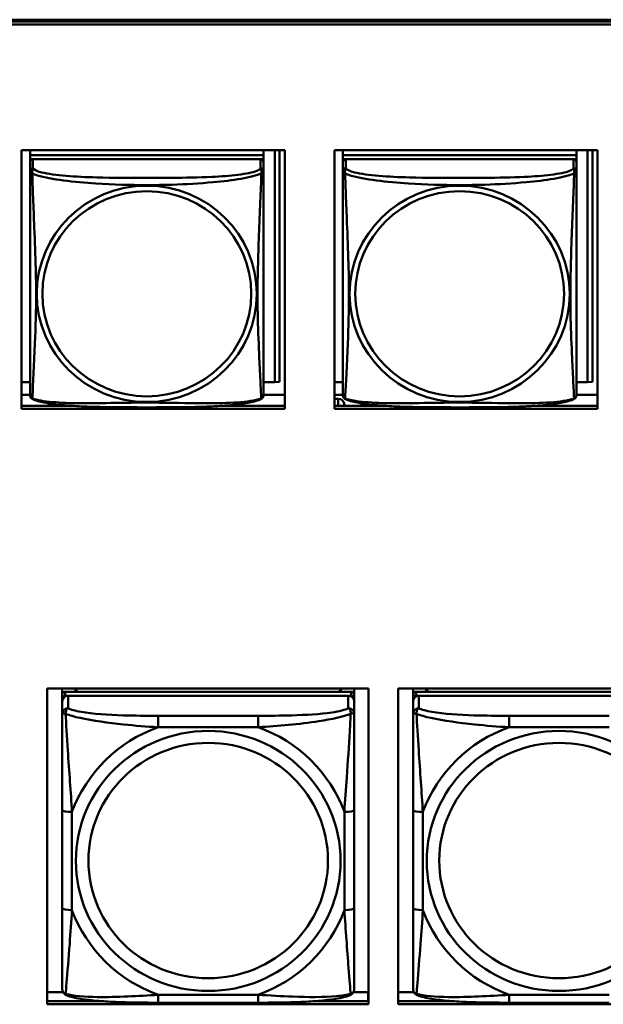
# Model space of a CAD drawing. Header units: inches. Extents: x 0.8 to 72.9, y -5.1 to 48.7.
# Tile 126 of 237: x 48.1 to 49.3, y 16.8 to 18.8. Entities that reach past the tile are written whole.
import ezdxf

# ---------------------------------------------------------------- set-up
doc = ezdxf.new("R2010")
doc.units = ezdxf.units.IN
doc.header["$MEASUREMENT"] = 0
doc.layers.add('Visible Edges(ROSSANSI)', color=7, linetype='Continuous', lineweight=50)
doc.layers.add('Visible Tangent Edges(ROSSANSI)', color=7, linetype='Continuous', lineweight=50)

msp = doc.modelspace()

# ---------------------------------------------------------------- linework, layer by layer
at = {"layer": 'Visible Edges(ROSSANSI)'}
for p, q in [((35.8645, 18.76), (53.2406, 18.7599)), ((35.8645, 18.7563), (53.2396, 18.7563)), ((53.2396, 18.7502), (35.8645, 18.7502)), ((48.0801, 17.973), (48.0801, 18.4958)), ((48.0801, 18.4958), (48.6125, 18.4958)), ((48.0972, 18.4958), (48.0972, 18.4859)), ((48.5696, 18.4859), (48.0972, 18.4859)), ((48.0972, 18.4859), (48.0972, 18.4777)), ((48.0972, 18.4859), (48.0972, 18.4859)), ((48.0972, 18.4859), (48.5696, 18.4859)), ((48.5696, 18.4958), (48.5696, 18.4859)), ((48.5696, 18.4859), (48.5696, 18.4777)), ((48.5696, 18.4859), (48.5696, 18.4859)), ((48.5922, 18.4958), (48.5922, 18.0272)), ((48.6021, 18.4958), (48.6021, 18.0276)), ((48.6125, 18.4958), (48.6125, 17.973)), ((48.7131, 17.973), (48.7131, 18.4958)), ((48.7131, 18.4958), (49.2455, 18.4958)), ((48.7302, 18.4958), (48.7302, 18.4859)), ((49.2026, 18.4859), (48.7302, 18.4859)), ((48.7302, 18.4859), (48.7302, 18.4777)), ((48.7302, 18.4859), (48.7302, 18.4859)), ((48.7302, 18.4859), (49.2026, 18.4859)), ((49.2026, 18.4958), (49.2026, 18.4859)), ((49.2026, 18.4859), (49.2026, 18.4777)), ((49.2026, 18.4859), (49.2026, 18.4859)), ((49.2252, 18.4958), (49.2252, 18.0272)), ((49.2351, 18.4958), (49.2351, 18.0276)), ((49.2455, 18.4958), (49.2455, 17.973)), ((48.0972, 18.472), (48.0972, 18.4777)), ((48.0972, 18.4777), (48.103, 18.4777)), ((48.0972, 18.4719), (48.0972, 18.4542)), ((48.5637, 18.4777), (48.1031, 18.4777)), ((48.5638, 18.4777), (48.5696, 18.4777)), ((48.5696, 18.4777), (48.5696, 18.472)), ((48.5696, 18.4542), (48.5696, 18.4719)), ((48.7302, 18.472), (48.7302, 18.4777)), ((48.7302, 18.4777), (48.736, 18.4777)), ((48.7302, 18.4719), (48.7302, 18.4542)), ((49.1967, 18.4777), (48.7361, 18.4777)), ((49.1968, 18.4777), (49.2026, 18.4777)), ((49.2026, 18.4777), (49.2026, 18.472)), ((49.2026, 18.4542), (49.2026, 18.4719)), ((48.0972, 18.0272), (48.0801, 18.0272)), ((48.5922, 18.0272), (48.5696, 18.0272)), ((48.5922, 18.0272), (48.6021, 18.0276)), ((48.7302, 18.0272), (48.7131, 18.0272)), ((49.2252, 18.0272), (49.2026, 18.0272)), ((49.2252, 18.0272), (49.2351, 18.0276)), ((48.0972, 18.0015), (48.0801, 18.0015)), ((48.6125, 18.0015), (48.5696, 18.0015)), ((48.7302, 18.0015), (48.7131, 18.0015)), ((49.2455, 18.0015), (49.2026, 18.0015)), ((48.7131, 17.9934), (48.7208, 17.9934)), ((48.7333, 17.9791), (48.7333, 17.9811)), ((48.0801, 17.9791), (48.1815, 17.9791)), ((48.6125, 17.973), (48.0801, 17.973)), ((48.4853, 17.9791), (48.6125, 17.9791)), ((48.7131, 17.9791), (48.8145, 17.9791)), ((49.2455, 17.973), (48.7131, 17.973)), ((49.1183, 17.9791), (49.2455, 17.9791)), ((48.1317, 16.7688), (48.1317, 17.4075)), ((48.1317, 17.4075), (48.7823, 17.4075)), ((48.1623, 17.395), (48.1623, 17.4075)), ((48.1889, 17.4008), (48.1889, 17.4075)), ((48.1927, 17.4008), (48.1894, 17.4075)), ((48.7259, 17.4075), (48.7225, 17.4008)), ((48.7263, 17.4075), (48.7263, 17.4008)), ((48.7529, 17.4075), (48.7529, 17.395)), ((48.7823, 17.4075), (48.7823, 16.7688)), ((48.8417, 16.7688), (48.8417, 17.4075)), ((48.8417, 17.4075), (49.4923, 17.4075)), ((48.8723, 17.395), (48.8723, 17.4075)), ((48.8989, 17.4008), (48.8989, 17.4075)), ((48.9027, 17.4008), (48.8994, 17.4075)), ((48.1623, 17.395), (48.1623, 17.3868)), ((48.1623, 17.381), (48.1623, 17.3868)), ((48.747, 17.4008), (48.1682, 17.4008)), ((48.1682, 17.3926), (48.747, 17.3926)), ((48.7411, 17.3926), (48.1741, 17.3926)), ((48.7529, 17.3868), (48.7529, 17.395)), ((48.7529, 17.3868), (48.7529, 17.381)), ((48.8723, 17.395), (48.8723, 17.3868)), ((48.8723, 17.381), (48.8723, 17.3868)), ((49.457, 17.4008), (48.8782, 17.4008)), ((48.8782, 17.3926), (49.457, 17.3926)), ((49.4511, 17.3926), (48.8841, 17.3926)), ((48.1623, 17.381), (48.1623, 17.3561)), ((48.7529, 17.3561), (48.7529, 17.381)), ((48.8723, 17.381), (48.8723, 17.3561)), ((48.1623, 17.1616), (48.1623, 16.963)), ((48.7529, 16.963), (48.7529, 17.1616)), ((48.8723, 17.1616), (48.8723, 16.963)), ((48.1317, 16.7936), (48.1636, 16.7936)), ((48.7516, 16.7936), (48.7814, 16.7936)), ((48.7814, 16.7936), (48.7814, 16.7748)), ((48.8417, 16.7936), (48.8736, 16.7936)), ((48.1317, 16.7748), (48.2463, 16.7748)), ((48.7823, 16.7688), (48.1317, 16.7688)), ((48.5588, 16.772), (48.3565, 16.772)), ((48.669, 16.7748), (48.7823, 16.7748)), ((48.7823, 16.7857), (48.7814, 16.7857)), ((48.8417, 16.7748), (48.9563, 16.7748)), ((49.4923, 16.7688), (48.8417, 16.7688)), ((49.2688, 16.772), (49.0665, 16.772))]:
    msp.add_line(p, q, dxfattribs=at)
for centre, start, end in [((48.1109, 18.0013), 180, 189.1496), ((48.5558, 18.0013), 350.8504, 360), ((48.7439, 18.0013), 180, 189.1496), ((49.1888, 18.0013), 350.8504, 360)]:
    msp.add_arc(centre, 0.0138, start, end, dxfattribs=at)
for centre, major_axis, start_param, end_param in [((48.1031, 18.4719), (-0.00591, 0), 4.712389, 6.283185), ((48.5637, 18.4719), (0.00591, 0), 0, 1.570796), ((48.7361, 18.4719), (-0.00591, 0), 4.712389, 6.283185), ((49.1967, 18.4719), (0.00591, 0), 0, 1.570796), ((48.7208, 17.9811), (0.0125, 0), 0, 1.570796), ((48.1682, 17.395), (-0.00591, 0), 4.712389, 6.283185), ((48.1682, 17.3868), (-0.00591, 0), 4.712389, 6.283185), ((48.1741, 17.381), (-0.0118, 0), 4.712389, 6.283185), ((48.7411, 17.381), (0.0118, 0), 0, 1.570796), ((48.747, 17.395), (0.00591, 0), 0, 1.570796), ((48.747, 17.3868), (0.00591, 0), 0, 1.570796), ((48.8782, 17.395), (-0.00591, 0), 4.712389, 6.283185), ((48.8782, 17.3868), (-0.00591, 0), 4.712389, 6.283185), ((48.8841, 17.381), (-0.0118, 0), 4.712389, 6.283185)]:
    msp.add_ellipse(centre, major_axis=major_axis, ratio=0.981793, start_param=start_param, end_param=end_param, dxfattribs=at)
for points, knots in [([(48.0972, 18.4542), (48.0972, 18.4517), (48.0972, 18.447), (48.0972, 18.4409), (48.0972, 18.4297), (48.0972, 18.4133), (48.0972, 18.3954), (48.0972, 18.3776), (48.0972, 18.3584), (48.0972, 18.3392), (48.0972, 18.3121), (48.0972, 18.2849), (48.0972, 18.2581), (48.0972, 18.2414), (48.0972, 18.2248), (48.0972, 18.2082), (48.0972, 18.1749), (48.0972, 18.1417), (48.0972, 18.1095), (48.0972, 18.0694), (48.0972, 18.0289), (48.0972, 18.0103), (48.0972, 18.0045), (48.0972, 18.0013), (48.0972, 18.0013)], [0.325731, 0.325731, 0.325731, 0.325731, 0.404774, 0.404774, 0.404774, 0.550532, 0.550532, 0.550532, 0.69629, 0.69629, 0.69629, 0.902598, 0.902598, 0.902598, 1.03154, 1.03154, 1.03154, 1.289425, 1.289425, 1.289425, 1.610774, 1.610774, 1.610774, 1.710218, 1.710218, 1.710218, 1.710218]), ([(48.5696, 18.0013), (48.5696, 18.0013), (48.5696, 18.0022), (48.5696, 18.0038), (48.5696, 18.0085), (48.5696, 18.0194), (48.5696, 18.0333), (48.5696, 18.0471), (48.5696, 18.0637), (48.5696, 18.0811), (48.5696, 18.1057), (48.5696, 18.1321), (48.5696, 18.1585), (48.5696, 18.175), (48.5696, 18.1915), (48.5696, 18.2082), (48.5696, 18.2414), (48.5696, 18.2747), (48.5696, 18.3086), (48.5696, 18.351), (48.5696, 18.3968), (48.5696, 18.4283), (48.5696, 18.4408), (48.5696, 18.4501), (48.5696, 18.4542)], [0.352862, 0.352862, 0.352862, 0.352862, 0.404774, 0.404774, 0.404774, 0.550532, 0.550532, 0.550532, 0.69629, 0.69629, 0.69629, 0.902598, 0.902598, 0.902598, 1.03154, 1.03154, 1.03154, 1.289425, 1.289425, 1.289425, 1.610774, 1.610774, 1.610774, 1.73735, 1.73735, 1.73735, 1.73735]), ([(48.7302, 18.4542), (48.7302, 18.4517), (48.7302, 18.447), (48.7302, 18.4409), (48.7302, 18.4297), (48.7302, 18.4133), (48.7302, 18.3954), (48.7302, 18.3776), (48.7302, 18.3584), (48.7302, 18.3392), (48.7302, 18.3121), (48.7302, 18.2849), (48.7302, 18.2581), (48.7302, 18.2414), (48.7302, 18.2248), (48.7302, 18.2082), (48.7302, 18.1749), (48.7302, 18.1417), (48.7302, 18.1095), (48.7302, 18.0694), (48.7302, 18.0289), (48.7302, 18.0103), (48.7302, 18.0045), (48.7302, 18.0013), (48.7302, 18.0013)], [0.325731, 0.325731, 0.325731, 0.325731, 0.404774, 0.404774, 0.404774, 0.550532, 0.550532, 0.550532, 0.69629, 0.69629, 0.69629, 0.902598, 0.902598, 0.902598, 1.03154, 1.03154, 1.03154, 1.289425, 1.289425, 1.289425, 1.610774, 1.610774, 1.610774, 1.710218, 1.710218, 1.710218, 1.710218]), ([(49.2026, 18.0013), (49.2026, 18.0013), (49.2026, 18.0022), (49.2026, 18.0038), (49.2026, 18.0085), (49.2026, 18.0194), (49.2026, 18.0333), (49.2026, 18.0471), (49.2026, 18.0637), (49.2026, 18.0811), (49.2026, 18.1057), (49.2026, 18.1321), (49.2026, 18.1585), (49.2026, 18.175), (49.2026, 18.1915), (49.2026, 18.2082), (49.2026, 18.2414), (49.2026, 18.2747), (49.2026, 18.3086), (49.2026, 18.351), (49.2026, 18.3968), (49.2026, 18.4283), (49.2026, 18.4408), (49.2026, 18.4501), (49.2026, 18.4542)], [0.352862, 0.352862, 0.352862, 0.352862, 0.404774, 0.404774, 0.404774, 0.550532, 0.550532, 0.550532, 0.69629, 0.69629, 0.69629, 0.902598, 0.902598, 0.902598, 1.03154, 1.03154, 1.03154, 1.289425, 1.289425, 1.289425, 1.610774, 1.610774, 1.610774, 1.73735, 1.73735, 1.73735, 1.73735]), ([(48.1013, 17.9932), (48.1008, 17.9935), (48.1003, 17.9938), (48.0994, 17.9947), (48.099, 17.9951), (48.0984, 17.996), (48.0981, 17.9964), (48.0978, 17.9973), (48.0977, 17.9977), (48.0975, 17.9984), (48.0974, 17.9988), (48.0973, 17.9991)], [0.02273771, 0.02273771, 0.02273771, 0.02273771, 0.02954865, 0.02954865, 0.03635958, 0.03635958, 0.04317052, 0.04317052, 0.04998146, 0.04998146, 0.0567924, 0.0567924, 0.0567924, 0.0567924]), ([(48.5654, 17.9932), (48.562, 17.9914), (48.5585, 17.9901), (48.5505, 17.9877), (48.5461, 17.9866), (48.5366, 17.9848), (48.5316, 17.9839), (48.5204, 17.9823), (48.5142, 17.9816), (48.5003, 17.9802), (48.4926, 17.9796), (48.4748, 17.9784), (48.4645, 17.9779), (48.4396, 17.9769), (48.4249, 17.9766), (48.3932, 17.9762), (48.3762, 17.9761), (48.3422, 17.976), (48.3252, 17.976), (48.2912, 17.9761), (48.2742, 17.9762), (48.2402, 17.9766), (48.223, 17.977), (48.1928, 17.9783), (48.1797, 17.9791), (48.1587, 17.9809), (48.1506, 17.9818), (48.137, 17.9836), (48.1313, 17.9845), (48.1212, 17.9865), (48.1168, 17.9876), (48.1086, 17.99), (48.1049, 17.9913), (48.1013, 17.9932)], [-1.678204, -1.678204, -1.678204, -1.678204, -1.629815, -1.629815, -1.580861, -1.580861, -1.532583, -1.532583, -1.479316, -1.479316, -1.416961, -1.416961, -1.337799, -1.337799, -1.226353, -1.226353, -1.09702, -1.09702, -0.967687, -0.967687, -0.838354, -0.838354, -0.709022, -0.709022, -0.60577, -0.60577, -0.53827, -0.53827, -0.483941, -0.483941, -0.435529, -0.435529, -0.384876, -0.384876, -0.384876, -0.384876]), ([(48.5654, 17.9932), (48.566, 17.9935), (48.5665, 17.9938), (48.5674, 17.9947), (48.5678, 17.9951), (48.5684, 17.996), (48.5686, 17.9964), (48.569, 17.9973), (48.5691, 17.9977), (48.5693, 17.9984), (48.5694, 17.9988), (48.5694, 17.9991)], [0.02273771, 0.02273771, 0.02273771, 0.02273771, 0.02954865, 0.02954865, 0.03635958, 0.03635958, 0.04317052, 0.04317052, 0.04998146, 0.04998146, 0.0567924, 0.0567924, 0.0567924, 0.0567924]), ([(48.7343, 17.9932), (48.7338, 17.9935), (48.7333, 17.9938), (48.7324, 17.9947), (48.732, 17.9951), (48.7314, 17.996), (48.7311, 17.9964), (48.7308, 17.9973), (48.7307, 17.9977), (48.7305, 17.9984), (48.7304, 17.9988), (48.7303, 17.9991)], [0.02273771, 0.02273771, 0.02273771, 0.02273771, 0.02954865, 0.02954865, 0.03635958, 0.03635958, 0.04317052, 0.04317052, 0.04998146, 0.04998146, 0.0567924, 0.0567924, 0.0567924, 0.0567924]), ([(49.1984, 17.9932), (49.195, 17.9914), (49.1915, 17.9901), (49.1835, 17.9877), (49.1791, 17.9866), (49.1696, 17.9848), (49.1646, 17.9839), (49.1534, 17.9823), (49.1472, 17.9816), (49.1333, 17.9802), (49.1256, 17.9796), (49.1078, 17.9784), (49.0975, 17.9779), (49.0726, 17.9769), (49.0579, 17.9766), (49.0262, 17.9762), (49.0092, 17.9761), (48.9752, 17.976), (48.9582, 17.976), (48.9242, 17.9761), (48.9072, 17.9762), (48.8732, 17.9766), (48.856, 17.977), (48.8258, 17.9783), (48.8127, 17.9791), (48.7917, 17.9809), (48.7836, 17.9818), (48.77, 17.9836), (48.7643, 17.9845), (48.7542, 17.9865), (48.7498, 17.9876), (48.7416, 17.99), (48.7379, 17.9913), (48.7343, 17.9932)], [-1.678204, -1.678204, -1.678204, -1.678204, -1.629815, -1.629815, -1.580861, -1.580861, -1.532583, -1.532583, -1.479316, -1.479316, -1.416961, -1.416961, -1.337799, -1.337799, -1.226353, -1.226353, -1.09702, -1.09702, -0.967687, -0.967687, -0.838354, -0.838354, -0.709022, -0.709022, -0.60577, -0.60577, -0.53827, -0.53827, -0.483941, -0.483941, -0.435529, -0.435529, -0.384876, -0.384876, -0.384876, -0.384876]), ([(49.1984, 17.9932), (49.199, 17.9935), (49.1995, 17.9938), (49.2004, 17.9947), (49.2008, 17.9951), (49.2014, 17.996), (49.2016, 17.9964), (49.202, 17.9973), (49.2021, 17.9977), (49.2023, 17.9984), (49.2024, 17.9988), (49.2024, 17.9991)], [0.02273771, 0.02273771, 0.02273771, 0.02273771, 0.02954865, 0.02954865, 0.03635958, 0.03635958, 0.04317052, 0.04317052, 0.04998146, 0.04998146, 0.0567924, 0.0567924, 0.0567924, 0.0567924]), ([(48.1623, 17.3561), (48.1623, 17.347), (48.1623, 17.3317), (48.1623, 17.3146), (48.1623, 17.2881), (48.1623, 17.2578), (48.1623, 17.2284), (48.1623, 17.206), (48.1623, 17.1836), (48.1623, 17.1616)], [-0.7968224, -0.7968224, -0.7968224, -0.7968224, -0.6514613, -0.6514613, -0.6514613, -0.427691, -0.427691, -0.427691, -0.2569517, -0.2569517, -0.2569517, -0.2569517]), ([(48.7529, 17.1616), (48.7529, 17.1848), (48.7529, 17.2086), (48.7529, 17.2323), (48.7529, 17.2634), (48.7529, 17.2956), (48.7529, 17.3225), (48.7529, 17.3363), (48.7529, 17.3484), (48.7529, 17.3561)], [0.2569537, 0.2569537, 0.2569537, 0.2569537, 0.4371919, 0.4371919, 0.4371919, 0.6739428, 0.6739428, 0.6739428, 0.7963818, 0.7963818, 0.7963818, 0.7963818]), ([(48.8723, 17.3561), (48.8723, 17.347), (48.8723, 17.3317), (48.8723, 17.3146), (48.8723, 17.2881), (48.8723, 17.2578), (48.8723, 17.2284), (48.8723, 17.206), (48.8723, 17.1836), (48.8723, 17.1616)], [-0.7968224, -0.7968224, -0.7968224, -0.7968224, -0.6514613, -0.6514613, -0.6514613, -0.427691, -0.427691, -0.427691, -0.2569517, -0.2569517, -0.2569517, -0.2569517]), ([(48.1623, 16.963), (48.1623, 16.9398), (48.1623, 16.9164), (48.1623, 16.8942), (48.1623, 16.865), (48.1623, 16.8367), (48.1623, 16.8179), (48.1623, 16.8081), (48.1623, 16.8013), (48.1623, 16.7995)], [0.2569537, 0.2569537, 0.2569537, 0.2569537, 0.4371919, 0.4371919, 0.4371919, 0.6739428, 0.6739428, 0.6739428, 0.7963818, 0.7963818, 0.7963818, 0.7963818]), ([(48.7529, 16.7995), (48.7529, 16.8016), (48.7529, 16.8109), (48.7529, 16.8236), (48.7529, 16.8432), (48.7529, 16.8701), (48.7529, 16.8978), (48.7529, 16.9189), (48.7529, 16.941), (48.7529, 16.963)], [-0.7968224, -0.7968224, -0.7968224, -0.7968224, -0.6514613, -0.6514613, -0.6514613, -0.427691, -0.427691, -0.427691, -0.2569517, -0.2569517, -0.2569517, -0.2569517]), ([(48.8723, 16.963), (48.8723, 16.9398), (48.8723, 16.9164), (48.8723, 16.8942), (48.8723, 16.865), (48.8723, 16.8367), (48.8723, 16.8179), (48.8723, 16.8081), (48.8723, 16.8013), (48.8723, 16.7995)], [0.2569537, 0.2569537, 0.2569537, 0.2569537, 0.4371919, 0.4371919, 0.4371919, 0.6739428, 0.6739428, 0.6739428, 0.7963818, 0.7963818, 0.7963818, 0.7963818]), ([(48.1704, 16.7872), (48.1693, 16.7876), (48.1682, 16.7882), (48.1663, 16.7898), (48.1654, 16.7907), (48.164, 16.7927), (48.1635, 16.7937), (48.1628, 16.7956), (48.1626, 16.7965), (48.1624, 16.7981), (48.1623, 16.7988), (48.1623, 16.7995)], [0.02510739, 0.02510739, 0.02510739, 0.02510739, 0.03073999, 0.03073999, 0.03637259, 0.03637259, 0.0420052, 0.0420052, 0.0476378, 0.0476378, 0.0532704, 0.0532704, 0.0532704, 0.0532704]), ([(48.3565, 16.772), (48.3429, 16.772), (48.3293, 16.7721), (48.302, 16.7725), (48.2884, 16.7728), (48.2615, 16.7739), (48.2482, 16.7746), (48.2226, 16.7767), (48.2104, 16.7781), (48.1883, 16.7817), (48.1788, 16.7837), (48.1704, 16.7872)], [0.2569517, 0.2569517, 0.2569517, 0.2569517, 0.3597049, 0.3597049, 0.4624581, 0.4624581, 0.5652112, 0.5652112, 0.6679644, 0.6679644, 0.7707176, 0.7707176, 0.7707176, 0.7707176]), ([(48.7448, 16.7872), (48.7364, 16.7837), (48.7269, 16.7817), (48.7049, 16.7781), (48.6927, 16.7767), (48.667, 16.7746), (48.6537, 16.7739), (48.6269, 16.7728), (48.6133, 16.7725), (48.586, 16.7721), (48.5723, 16.772), (48.5588, 16.772)], [-0.7703505, -0.7703505, -0.7703505, -0.7703505, -0.6676711, -0.6676711, -0.5649918, -0.5649918, -0.4623124, -0.4623124, -0.3596331, -0.3596331, -0.2569537, -0.2569537, -0.2569537, -0.2569537]), ([(48.7448, 16.7872), (48.7459, 16.7876), (48.747, 16.7882), (48.749, 16.7898), (48.7498, 16.7907), (48.7512, 16.7927), (48.7517, 16.7937), (48.7524, 16.7956), (48.7526, 16.7965), (48.7528, 16.7981), (48.7529, 16.7988), (48.7529, 16.7995)], [0.02510739, 0.02510739, 0.02510739, 0.02510739, 0.03073999, 0.03073999, 0.03637259, 0.03637259, 0.0420052, 0.0420052, 0.0476378, 0.0476378, 0.0532704, 0.0532704, 0.0532704, 0.0532704]), ([(48.8804, 16.7872), (48.8793, 16.7876), (48.8782, 16.7882), (48.8763, 16.7898), (48.8754, 16.7907), (48.874, 16.7927), (48.8735, 16.7937), (48.8728, 16.7956), (48.8726, 16.7965), (48.8724, 16.7981), (48.8723, 16.7988), (48.8723, 16.7995)], [0.02510739, 0.02510739, 0.02510739, 0.02510739, 0.03073999, 0.03073999, 0.03637259, 0.03637259, 0.0420052, 0.0420052, 0.0476378, 0.0476378, 0.0532704, 0.0532704, 0.0532704, 0.0532704]), ([(49.0665, 16.772), (49.0529, 16.772), (49.0393, 16.7721), (49.012, 16.7725), (48.9984, 16.7728), (48.9715, 16.7739), (48.9582, 16.7746), (48.9326, 16.7767), (48.9204, 16.7781), (48.8983, 16.7817), (48.8888, 16.7837), (48.8804, 16.7872)], [0.2569517, 0.2569517, 0.2569517, 0.2569517, 0.3597049, 0.3597049, 0.4624581, 0.4624581, 0.5652112, 0.5652112, 0.6679644, 0.6679644, 0.7707176, 0.7707176, 0.7707176, 0.7707176])]:
    msp.add_open_spline(points, degree=3, knots=knots, dxfattribs=at)
at = {"layer": 'Visible Tangent Edges(ROSSANSI)'}
for p, q in [((48.1031, 18.46), (48.1031, 18.4777)), ((48.5637, 18.4777), (48.5637, 18.46)), ((48.7361, 18.46), (48.7361, 18.4777)), ((49.1967, 18.4777), (49.1967, 18.46)), ((48.7208, 17.9934), (48.7208, 17.9791)), ((48.1682, 17.3926), (48.1682, 17.4008)), ((48.1741, 17.3677), (48.1741, 17.3926)), ((48.7411, 17.3926), (48.7411, 17.3677)), ((48.747, 17.4008), (48.747, 17.3926)), ((48.8782, 17.3926), (48.8782, 17.4008)), ((48.8841, 17.3677), (48.8841, 17.3926)), ((48.3565, 17.3522), (48.3565, 17.3291)), ((48.5588, 17.3522), (48.3565, 17.3522)), ((48.5588, 17.3522), (48.5588, 17.3291)), ((49.0665, 17.3522), (49.0665, 17.3291)), ((49.2688, 17.3522), (49.0665, 17.3522)), ((48.3565, 17.3291), (48.5588, 17.3291)), ((49.0665, 17.3291), (49.2688, 17.3291)), ((48.182, 16.9593), (48.182, 17.1579)), ((48.7332, 17.1579), (48.7332, 16.9593)), ((48.892, 16.9593), (48.892, 17.1579)), ((48.5588, 16.788), (48.3565, 16.788)), ((48.3565, 16.772), (48.3565, 16.788)), ((48.5588, 16.772), (48.5588, 16.788)), ((49.2688, 16.788), (49.0665, 16.788)), ((49.0665, 16.772), (49.0665, 16.788))]:
    msp.add_line(p, q, dxfattribs=at)
for centre, major_axis, ratio, start_param, end_param in [((48.1031, 18.4542), (-0.00591, 0), 0.981793, 4.712389, 6.283185), ((48.5637, 18.4542), (0.00591, 0), 0.981793, 0, 1.570796), ((48.7361, 18.4542), (-0.00591, 0), 0.981793, 4.712389, 6.283185), ((49.1967, 18.4542), (0.00591, 0), 0.981793, 0, 1.570796), ((48.1741, 17.3561), (-0.0118, 0), 0.981793, 4.712389, 6.283185), ((48.7411, 17.3561), (0.0118, 0), 0.981793, 0, 1.570796), ((48.8841, 17.3561), (-0.0118, 0), 0.981793, 4.712389, 6.283185), ((48.4576, 17.0586), (-0.2936, 0), 0.981793, 5.064156, 5.931419), ((48.4576, 17.0586), (0.2936, 0), 0.981793, 0.351767, 1.21903), ((49.1676, 17.0586), (-0.2936, 0), 0.981793, 5.064156, 5.931419), ((48.182, 17.1616), (-0.0197, 0), 0.189952, 0, 1.570796), ((48.7332, 17.1616), (0.0197, 0), 0.189952, 4.712389, 6.283185), ((48.892, 17.1616), (-0.0197, 0), 0.189952, 0, 1.570796), ((48.182, 16.963), (-0.0197, 0), 0.189952, 0, 1.570796), ((48.4576, 17.0586), (-0.2936, 0), 0.981793, 0.351767, 1.21903), ((48.4576, 17.0586), (0.2936, 0), 0.981793, 5.064156, 5.931419), ((48.7332, 16.963), (0.0197, 0), 0.189952, 4.712389, 6.283185), ((48.892, 16.963), (-0.0197, 0), 0.189952, 0, 1.570796), ((49.1676, 17.0586), (-0.2936, 0), 0.981793, 0.351767, 1.21903)]:
    msp.add_ellipse(centre, major_axis=major_axis, ratio=ratio, start_param=start_param, end_param=end_param, dxfattribs=at)
for centre, major_axis in [((48.3334, 18.2055), (0.2227, 0)), ((48.9664, 18.2055), (0.2227, 0)), ((48.3334, 18.2057), (0.2113, 0)), ((48.9664, 18.2057), (0.2113, 0)), ((48.4576, 17.0586), (-0.2678, 0)), ((49.1676, 17.0586), (-0.2678, 0)), ((48.4576, 17.0594), (-0.2424, 0)), ((49.1676, 17.0594), (-0.2424, 0))]:
    msp.add_ellipse(centre, major_axis=major_axis, ratio=0.981793, dxfattribs=at)
for points, knots in [([(48.1017, 18.4489), (48.1015, 18.4501), (48.1014, 18.4511), (48.1013, 18.4531), (48.1014, 18.454), (48.1015, 18.4553), (48.1016, 18.4558), (48.1018, 18.4564), (48.1019, 18.4566), (48.102, 18.4571), (48.1021, 18.4574), (48.1024, 18.4581), (48.1025, 18.4585), (48.1028, 18.4593), (48.103, 18.4597), (48.1031, 18.46)], [-0.00026741, -0.00026741, -0.00026741, -0.00026741, 0.01456352, 0.01456352, 0.03151317, 0.03151317, 0.04210669, 0.04210669, 0.04740346, 0.04740346, 0.05587828, 0.05587828, 0.06943799, 0.06943799, 0.0844808, 0.0844808, 0.0844808, 0.0844808]), ([(48.5637, 18.46), (48.5631, 18.4581), (48.5604, 18.4561), (48.556, 18.4543), (48.5479, 18.451), (48.534, 18.4483), (48.5178, 18.4463), (48.5017, 18.4443), (48.4835, 18.4429), (48.4649, 18.4421), (48.4385, 18.4408), (48.4112, 18.4404), (48.3841, 18.4402), (48.3672, 18.4401), (48.3503, 18.4401), (48.3334, 18.4401), (48.2995, 18.4401), (48.2657, 18.4401), (48.232, 18.441), (48.19, 18.4421), (48.146, 18.4448), (48.1205, 18.4512), (48.1104, 18.4538), (48.104, 18.4569), (48.1031, 18.46)], [0.325731, 0.325731, 0.325731, 0.325731, 0.404774, 0.404774, 0.404774, 0.550532, 0.550532, 0.550532, 0.69629, 0.69629, 0.69629, 0.902598, 0.902598, 0.902598, 1.03154, 1.03154, 1.03154, 1.289425, 1.289425, 1.289425, 1.610774, 1.610774, 1.610774, 1.73735, 1.73735, 1.73735, 1.73735]), ([(48.5637, 18.46), (48.5638, 18.4597), (48.5639, 18.4593), (48.5642, 18.4585), (48.5644, 18.4581), (48.5647, 18.4574), (48.5648, 18.4571), (48.5649, 18.4566), (48.565, 18.4564), (48.5651, 18.4558), (48.5652, 18.4553), (48.5654, 18.454), (48.5655, 18.4531), (48.5654, 18.4511), (48.5653, 18.4501), (48.5651, 18.4489)], [-0.0844808, -0.0844808, -0.0844808, -0.0844808, -0.06943799, -0.06943799, -0.05587828, -0.05587828, -0.04740346, -0.04740346, -0.04210669, -0.04210669, -0.03151317, -0.03151317, -0.01456352, -0.01456352, 0.00026741, 0.00026741, 0.00026741, 0.00026741]), ([(48.7347, 18.4489), (48.7345, 18.4501), (48.7344, 18.4511), (48.7343, 18.4531), (48.7344, 18.454), (48.7345, 18.4553), (48.7346, 18.4558), (48.7348, 18.4564), (48.7349, 18.4566), (48.735, 18.4571), (48.7351, 18.4574), (48.7354, 18.4581), (48.7355, 18.4585), (48.7358, 18.4593), (48.736, 18.4597), (48.7361, 18.46)], [-0.00026741, -0.00026741, -0.00026741, -0.00026741, 0.01456352, 0.01456352, 0.03151317, 0.03151317, 0.04210669, 0.04210669, 0.04740346, 0.04740346, 0.05587828, 0.05587828, 0.06943799, 0.06943799, 0.0844808, 0.0844808, 0.0844808, 0.0844808]), ([(49.1967, 18.46), (49.1961, 18.4581), (49.1934, 18.4561), (49.189, 18.4543), (49.1809, 18.451), (49.167, 18.4483), (49.1508, 18.4463), (49.1347, 18.4443), (49.1165, 18.4429), (49.0979, 18.4421), (49.0715, 18.4408), (49.0442, 18.4404), (49.0171, 18.4402), (49.0002, 18.4401), (48.9833, 18.4401), (48.9664, 18.4401), (48.9325, 18.4401), (48.8987, 18.4401), (48.865, 18.441), (48.823, 18.4421), (48.779, 18.4448), (48.7535, 18.4512), (48.7434, 18.4538), (48.737, 18.4569), (48.7361, 18.46)], [0.325731, 0.325731, 0.325731, 0.325731, 0.404774, 0.404774, 0.404774, 0.550532, 0.550532, 0.550532, 0.69629, 0.69629, 0.69629, 0.902598, 0.902598, 0.902598, 1.03154, 1.03154, 1.03154, 1.289425, 1.289425, 1.289425, 1.610774, 1.610774, 1.610774, 1.73735, 1.73735, 1.73735, 1.73735]), ([(49.1967, 18.46), (49.1968, 18.4597), (49.1969, 18.4593), (49.1972, 18.4585), (49.1974, 18.4581), (49.1977, 18.4574), (49.1978, 18.4571), (49.1979, 18.4566), (49.198, 18.4564), (49.1981, 18.4558), (49.1982, 18.4553), (49.1984, 18.454), (49.1985, 18.4531), (49.1984, 18.4511), (49.1983, 18.4501), (49.1981, 18.4489)], [-0.0844808, -0.0844808, -0.0844808, -0.0844808, -0.06943799, -0.06943799, -0.05587828, -0.05587828, -0.04740346, -0.04740346, -0.04210669, -0.04210669, -0.03151317, -0.03151317, -0.01456352, -0.01456352, 0.00026741, 0.00026741, 0.00026741, 0.00026741]), ([(48.0972, 18.4542), (48.0972, 18.4539), (48.0972, 18.4537), (48.0972, 18.4533), (48.0973, 18.4531), (48.0974, 18.4528), (48.0975, 18.4527), (48.0976, 18.4524), (48.0977, 18.4524), (48.0979, 18.4521), (48.0981, 18.4519), (48.0987, 18.4514), (48.0992, 18.451), (48.1003, 18.45), (48.1009, 18.4495), (48.1017, 18.4489)], [-0.0844808, -0.0844808, -0.0844808, -0.0844808, -0.06943799, -0.06943799, -0.05587828, -0.05587828, -0.04740346, -0.04740346, -0.04210669, -0.04210669, -0.03151317, -0.03151317, -0.01456352, -0.01456352, 0.00026741, 0.00026741, 0.00026741, 0.00026741]), ([(48.1017, 18.4489), (48.1045, 18.4477), (48.108, 18.4464), (48.112, 18.4452), (48.1396, 18.4368), (48.1867, 18.4317), (48.2302, 18.4288), (48.2651, 18.4265), (48.2993, 18.4255), (48.3334, 18.4255), (48.3504, 18.4255), (48.3675, 18.4257), (48.3846, 18.4263), (48.4121, 18.4272), (48.4403, 18.4287), (48.4679, 18.4313), (48.4875, 18.4331), (48.5068, 18.4354), (48.5241, 18.4384), (48.5413, 18.4413), (48.5562, 18.4449), (48.5651, 18.4489)], [-1.657319, -1.657319, -1.657319, -1.657319, -1.610774, -1.610774, -1.610774, -1.289425, -1.289425, -1.289425, -1.03154, -1.03154, -1.03154, -0.902598, -0.902598, -0.902598, -0.69629, -0.69629, -0.69629, -0.550532, -0.550532, -0.550532, -0.405761, -0.405761, -0.405761, -0.405761]), ([(48.1017, 17.994), (48.1018, 17.9956), (48.1019, 17.9979), (48.1021, 18.0008), (48.1032, 18.0206), (48.1053, 18.0638), (48.107, 18.1053), (48.1084, 18.1386), (48.1094, 18.1721), (48.1094, 18.2056), (48.1094, 18.2223), (48.1092, 18.2391), (48.1087, 18.2561), (48.1081, 18.2833), (48.1069, 18.3113), (48.1057, 18.3399), (48.1049, 18.3601), (48.1041, 18.3805), (48.1033, 18.3998), (48.1026, 18.4189), (48.102, 18.4366), (48.1017, 18.4489)], [-1.657319, -1.657319, -1.657319, -1.657319, -1.610774, -1.610774, -1.610774, -1.289425, -1.289425, -1.289425, -1.03154, -1.03154, -1.03154, -0.902598, -0.902598, -0.902598, -0.69629, -0.69629, -0.69629, -0.550532, -0.550532, -0.550532, -0.405761, -0.405761, -0.405761, -0.405761]), ([(48.5651, 18.4489), (48.565, 18.445), (48.5648, 18.4404), (48.5647, 18.4354), (48.5636, 18.401), (48.5614, 18.3518), (48.5597, 18.3079), (48.5584, 18.2726), (48.5574, 18.239), (48.5574, 18.2056), (48.5574, 18.1888), (48.5576, 18.1721), (48.558, 18.1554), (48.5587, 18.1286), (48.5599, 18.1015), (48.561, 18.0757), (48.5619, 18.0575), (48.5627, 18.04), (48.5634, 18.0252), (48.5641, 18.0106), (48.5647, 17.999), (48.5651, 17.994)], [-1.657319, -1.657319, -1.657319, -1.657319, -1.610774, -1.610774, -1.610774, -1.289425, -1.289425, -1.289425, -1.03154, -1.03154, -1.03154, -0.902598, -0.902598, -0.902598, -0.69629, -0.69629, -0.69629, -0.550532, -0.550532, -0.550532, -0.405761, -0.405761, -0.405761, -0.405761]), ([(48.5651, 18.4489), (48.5658, 18.4495), (48.5665, 18.45), (48.5676, 18.451), (48.5681, 18.4514), (48.5687, 18.4519), (48.5689, 18.4521), (48.5691, 18.4524), (48.5691, 18.4524), (48.5693, 18.4527), (48.5694, 18.4528), (48.5695, 18.4531), (48.5695, 18.4533), (48.5696, 18.4537), (48.5696, 18.4539), (48.5696, 18.4542)], [-0.00026741, -0.00026741, -0.00026741, -0.00026741, 0.01456352, 0.01456352, 0.03151317, 0.03151317, 0.04210669, 0.04210669, 0.04740346, 0.04740346, 0.05587828, 0.05587828, 0.06943799, 0.06943799, 0.0844808, 0.0844808, 0.0844808, 0.0844808]), ([(48.7302, 18.4542), (48.7302, 18.4539), (48.7302, 18.4537), (48.7302, 18.4533), (48.7303, 18.4531), (48.7304, 18.4528), (48.7305, 18.4527), (48.7306, 18.4524), (48.7307, 18.4524), (48.7309, 18.4521), (48.7311, 18.4519), (48.7317, 18.4514), (48.7322, 18.451), (48.7333, 18.45), (48.7339, 18.4495), (48.7347, 18.4489)], [-0.0844808, -0.0844808, -0.0844808, -0.0844808, -0.06943799, -0.06943799, -0.05587828, -0.05587828, -0.04740346, -0.04740346, -0.04210669, -0.04210669, -0.03151317, -0.03151317, -0.01456352, -0.01456352, 0.00026741, 0.00026741, 0.00026741, 0.00026741]), ([(48.7347, 18.4489), (48.7375, 18.4477), (48.741, 18.4464), (48.745, 18.4452), (48.7726, 18.4368), (48.8197, 18.4317), (48.8632, 18.4288), (48.8981, 18.4265), (48.9323, 18.4255), (48.9664, 18.4255), (48.9834, 18.4255), (49.0005, 18.4257), (49.0176, 18.4263), (49.0451, 18.4272), (49.0733, 18.4287), (49.1009, 18.4313), (49.1205, 18.4331), (49.1398, 18.4354), (49.1571, 18.4384), (49.1743, 18.4413), (49.1892, 18.4449), (49.1981, 18.4489)], [-1.657319, -1.657319, -1.657319, -1.657319, -1.610774, -1.610774, -1.610774, -1.289425, -1.289425, -1.289425, -1.03154, -1.03154, -1.03154, -0.902598, -0.902598, -0.902598, -0.69629, -0.69629, -0.69629, -0.550532, -0.550532, -0.550532, -0.405761, -0.405761, -0.405761, -0.405761]), ([(48.7347, 17.994), (48.7348, 17.9956), (48.7349, 17.9979), (48.7351, 18.0008), (48.7362, 18.0206), (48.7383, 18.0638), (48.74, 18.1053), (48.7414, 18.1386), (48.7424, 18.1721), (48.7424, 18.2056), (48.7424, 18.2223), (48.7422, 18.2391), (48.7417, 18.2561), (48.7411, 18.2833), (48.7399, 18.3113), (48.7387, 18.3399), (48.7379, 18.3601), (48.7371, 18.3805), (48.7363, 18.3998), (48.7356, 18.4189), (48.735, 18.4366), (48.7347, 18.4489)], [-1.657319, -1.657319, -1.657319, -1.657319, -1.610774, -1.610774, -1.610774, -1.289425, -1.289425, -1.289425, -1.03154, -1.03154, -1.03154, -0.902598, -0.902598, -0.902598, -0.69629, -0.69629, -0.69629, -0.550532, -0.550532, -0.550532, -0.405761, -0.405761, -0.405761, -0.405761]), ([(49.1981, 18.4489), (49.198, 18.445), (49.1978, 18.4404), (49.1977, 18.4354), (49.1966, 18.401), (49.1944, 18.3518), (49.1927, 18.3079), (49.1914, 18.2726), (49.1904, 18.239), (49.1904, 18.2056), (49.1904, 18.1888), (49.1906, 18.1721), (49.191, 18.1554), (49.1917, 18.1286), (49.1929, 18.1015), (49.194, 18.0757), (49.1949, 18.0575), (49.1957, 18.04), (49.1964, 18.0252), (49.1971, 18.0106), (49.1977, 17.999), (49.1981, 17.994)], [-1.657319, -1.657319, -1.657319, -1.657319, -1.610774, -1.610774, -1.610774, -1.289425, -1.289425, -1.289425, -1.03154, -1.03154, -1.03154, -0.902598, -0.902598, -0.902598, -0.69629, -0.69629, -0.69629, -0.550532, -0.550532, -0.550532, -0.405761, -0.405761, -0.405761, -0.405761]), ([(49.1981, 18.4489), (49.1988, 18.4495), (49.1995, 18.45), (49.2006, 18.451), (49.2011, 18.4514), (49.2017, 18.4519), (49.2019, 18.4521), (49.2021, 18.4524), (49.2021, 18.4524), (49.2023, 18.4527), (49.2024, 18.4528), (49.2025, 18.4531), (49.2025, 18.4533), (49.2026, 18.4537), (49.2026, 18.4539), (49.2026, 18.4542)], [-0.00026741, -0.00026741, -0.00026741, -0.00026741, 0.01456352, 0.01456352, 0.03151317, 0.03151317, 0.04210669, 0.04210669, 0.04740346, 0.04740346, 0.05587828, 0.05587828, 0.06943799, 0.06943799, 0.0844808, 0.0844808, 0.0844808, 0.0844808]), ([(48.1017, 17.994), (48.1009, 17.9942), (48.1003, 17.9945), (48.0992, 17.9953), (48.0987, 17.9958), (48.0981, 17.9967), (48.0979, 17.997), (48.0977, 17.9976), (48.0976, 17.9978), (48.0975, 17.9983), (48.0974, 17.9986), (48.0973, 17.999), (48.0973, 17.999), (48.0973, 17.9991)], [-0.00026741, -0.00026741, -0.00026741, -0.00026741, 0.01456352, 0.01456352, 0.03151317, 0.03151317, 0.04210669, 0.04210669, 0.04740346, 0.04740346, 0.05587828, 0.05587828, 0.0567924, 0.0567924, 0.0567924, 0.0567924]), ([(48.1013, 17.9932), (48.1013, 17.9932), (48.1013, 17.9932), (48.1014, 17.9934), (48.1015, 17.9937), (48.1017, 17.994)], [-0.02273771, -0.02273771, -0.02273771, -0.02273771, -0.01456352, -0.01456352, 0.00026741, 0.00026741, 0.00026741, 0.00026741]), ([(48.5651, 17.994), (48.5622, 17.9929), (48.5587, 17.9919), (48.5547, 17.991), (48.5271, 17.9848), (48.4801, 17.9839), (48.4366, 17.9843), (48.4016, 17.9847), (48.3675, 17.9856), (48.3334, 17.9856), (48.3163, 17.9856), (48.2993, 17.9854), (48.2821, 17.9852), (48.2546, 17.9847), (48.2265, 17.984), (48.1988, 17.9843), (48.1793, 17.9845), (48.1599, 17.9851), (48.1426, 17.9867), (48.1255, 17.9882), (48.1105, 17.9907), (48.1017, 17.994)], [-1.657319, -1.657319, -1.657319, -1.657319, -1.610774, -1.610774, -1.610774, -1.289425, -1.289425, -1.289425, -1.03154, -1.03154, -1.03154, -0.902598, -0.902598, -0.902598, -0.69629, -0.69629, -0.69629, -0.550532, -0.550532, -0.550532, -0.405761, -0.405761, -0.405761, -0.405761]), ([(48.5694, 17.9991), (48.5694, 17.999), (48.5694, 17.999), (48.5694, 17.9986), (48.5693, 17.9983), (48.5691, 17.9978), (48.5691, 17.9976), (48.5689, 17.997), (48.5687, 17.9967), (48.5681, 17.9958), (48.5676, 17.9953), (48.5665, 17.9945), (48.5658, 17.9942), (48.5651, 17.994)], [-0.0567924, -0.0567924, -0.0567924, -0.0567924, -0.05587828, -0.05587828, -0.04740346, -0.04740346, -0.04210669, -0.04210669, -0.03151317, -0.03151317, -0.01456352, -0.01456352, 0.00026741, 0.00026741, 0.00026741, 0.00026741]), ([(48.5651, 17.994), (48.5653, 17.9937), (48.5654, 17.9934), (48.5654, 17.9932), (48.5654, 17.9932), (48.5654, 17.9932)], [-0.00026741, -0.00026741, -0.00026741, -0.00026741, 0.01456352, 0.01456352, 0.02273771, 0.02273771, 0.02273771, 0.02273771]), ([(48.7347, 17.994), (48.7339, 17.9942), (48.7333, 17.9945), (48.7322, 17.9953), (48.7317, 17.9958), (48.7311, 17.9967), (48.7309, 17.997), (48.7307, 17.9976), (48.7306, 17.9978), (48.7305, 17.9983), (48.7304, 17.9986), (48.7303, 17.999), (48.7303, 17.999), (48.7303, 17.9991)], [-0.00026741, -0.00026741, -0.00026741, -0.00026741, 0.01456352, 0.01456352, 0.03151317, 0.03151317, 0.04210669, 0.04210669, 0.04740346, 0.04740346, 0.05587828, 0.05587828, 0.0567924, 0.0567924, 0.0567924, 0.0567924]), ([(48.7343, 17.9932), (48.7343, 17.9932), (48.7343, 17.9932), (48.7344, 17.9934), (48.7345, 17.9937), (48.7347, 17.994)], [-0.02273771, -0.02273771, -0.02273771, -0.02273771, -0.01456352, -0.01456352, 0.00026741, 0.00026741, 0.00026741, 0.00026741]), ([(49.1981, 17.994), (49.1952, 17.9929), (49.1917, 17.9919), (49.1877, 17.991), (49.1601, 17.9848), (49.1131, 17.9839), (49.0696, 17.9843), (49.0346, 17.9847), (49.0005, 17.9856), (48.9664, 17.9856), (48.9493, 17.9856), (48.9323, 17.9854), (48.9151, 17.9852), (48.8876, 17.9847), (48.8595, 17.984), (48.8318, 17.9843), (48.8123, 17.9845), (48.7929, 17.9851), (48.7756, 17.9867), (48.7585, 17.9882), (48.7435, 17.9907), (48.7347, 17.994)], [-1.657319, -1.657319, -1.657319, -1.657319, -1.610774, -1.610774, -1.610774, -1.289425, -1.289425, -1.289425, -1.03154, -1.03154, -1.03154, -0.902598, -0.902598, -0.902598, -0.69629, -0.69629, -0.69629, -0.550532, -0.550532, -0.550532, -0.405761, -0.405761, -0.405761, -0.405761]), ([(49.2024, 17.9991), (49.2024, 17.999), (49.2024, 17.999), (49.2024, 17.9986), (49.2023, 17.9983), (49.2021, 17.9978), (49.2021, 17.9976), (49.2019, 17.997), (49.2017, 17.9967), (49.2011, 17.9958), (49.2006, 17.9953), (49.1995, 17.9945), (49.1988, 17.9942), (49.1981, 17.994)], [-0.0567924, -0.0567924, -0.0567924, -0.0567924, -0.05587828, -0.05587828, -0.04740346, -0.04740346, -0.04210669, -0.04210669, -0.03151317, -0.03151317, -0.01456352, -0.01456352, 0.00026741, 0.00026741, 0.00026741, 0.00026741]), ([(49.1981, 17.994), (49.1983, 17.9937), (49.1984, 17.9934), (49.1984, 17.9932), (49.1984, 17.9932), (49.1984, 17.9932)], [-0.00026741, -0.00026741, -0.00026741, -0.00026741, 0.01456352, 0.01456352, 0.02273771, 0.02273771, 0.02273771, 0.02273771]), ([(48.1692, 17.3562), (48.1692, 17.3573), (48.1692, 17.3583), (48.1695, 17.3603), (48.1697, 17.3613), (48.1701, 17.3627), (48.1703, 17.3632), (48.1706, 17.3639), (48.1707, 17.3642), (48.171, 17.3647), (48.1713, 17.3651), (48.1718, 17.3659), (48.1722, 17.3663), (48.1731, 17.3671), (48.1736, 17.3674), (48.1741, 17.3677)], [-0.00023197, -0.00023197, -0.00023197, -0.00023197, 0.00913095, 0.00913095, 0.01983142, 0.01983142, 0.02651922, 0.02651922, 0.02986312, 0.02986312, 0.03521335, 0.03521335, 0.04377373, 0.04377373, 0.0532704, 0.0532704, 0.0532704, 0.0532704]), ([(48.3565, 17.3522), (48.3328, 17.3522), (48.3088, 17.3524), (48.2855, 17.3531), (48.2548, 17.3541), (48.2239, 17.3561), (48.2006, 17.3601), (48.1886, 17.3621), (48.179, 17.3647), (48.1741, 17.3677)], [0.2569537, 0.2569537, 0.2569537, 0.2569537, 0.4371919, 0.4371919, 0.4371919, 0.6739428, 0.6739428, 0.6739428, 0.7963818, 0.7963818, 0.7963818, 0.7963818]), ([(48.7411, 17.3677), (48.7353, 17.3642), (48.7229, 17.3612), (48.7076, 17.359), (48.6842, 17.3556), (48.6551, 17.3539), (48.626, 17.353), (48.6038, 17.3524), (48.5812, 17.3522), (48.5588, 17.3522)], [-0.7968224, -0.7968224, -0.7968224, -0.7968224, -0.6514613, -0.6514613, -0.6514613, -0.427691, -0.427691, -0.427691, -0.2569517, -0.2569517, -0.2569517, -0.2569517]), ([(48.7411, 17.3677), (48.7416, 17.3674), (48.7421, 17.3671), (48.743, 17.3663), (48.7434, 17.3659), (48.744, 17.3651), (48.7442, 17.3647), (48.7445, 17.3642), (48.7446, 17.3639), (48.7449, 17.3632), (48.7451, 17.3627), (48.7456, 17.3613), (48.7458, 17.3603), (48.746, 17.3583), (48.7461, 17.3573), (48.746, 17.3562)], [-0.0532704, -0.0532704, -0.0532704, -0.0532704, -0.04377373, -0.04377373, -0.03521335, -0.03521335, -0.02986312, -0.02986312, -0.02651922, -0.02651922, -0.01983142, -0.01983142, -0.00913095, -0.00913095, 0.00023197, 0.00023197, 0.00023197, 0.00023197]), ([(48.8792, 17.3562), (48.8792, 17.3573), (48.8792, 17.3583), (48.8795, 17.3603), (48.8797, 17.3613), (48.8801, 17.3627), (48.8803, 17.3632), (48.8806, 17.3639), (48.8807, 17.3642), (48.881, 17.3647), (48.8813, 17.3651), (48.8818, 17.3659), (48.8822, 17.3663), (48.8831, 17.3671), (48.8836, 17.3674), (48.8841, 17.3677)], [-0.00023197, -0.00023197, -0.00023197, -0.00023197, 0.00913095, 0.00913095, 0.01983142, 0.01983142, 0.02651922, 0.02651922, 0.02986312, 0.02986312, 0.03521335, 0.03521335, 0.04377373, 0.04377373, 0.0532704, 0.0532704, 0.0532704, 0.0532704]), ([(49.0665, 17.3522), (49.0428, 17.3522), (49.0188, 17.3524), (48.9955, 17.3531), (48.9648, 17.3541), (48.9339, 17.3561), (48.9106, 17.3601), (48.8986, 17.3621), (48.889, 17.3647), (48.8841, 17.3677)], [0.2569537, 0.2569537, 0.2569537, 0.2569537, 0.4371919, 0.4371919, 0.4371919, 0.6739428, 0.6739428, 0.6739428, 0.7963818, 0.7963818, 0.7963818, 0.7963818]), ([(48.1623, 17.3561), (48.1623, 17.3563), (48.1624, 17.3566), (48.1627, 17.3569), (48.1628, 17.357), (48.1632, 17.3572), (48.1634, 17.3572), (48.1637, 17.3573), (48.1638, 17.3573), (48.1642, 17.3573), (48.1646, 17.3573), (48.1655, 17.3572), (48.1661, 17.3571), (48.1676, 17.3567), (48.1683, 17.3565), (48.1692, 17.3562)], [-0.0532704, -0.0532704, -0.0532704, -0.0532704, -0.04377373, -0.04377373, -0.03521335, -0.03521335, -0.02986312, -0.02986312, -0.02651922, -0.02651922, -0.01983142, -0.01983142, -0.00913095, -0.00913095, 0.00023197, 0.00023197, 0.00023197, 0.00023197]), ([(48.1692, 17.3562), (48.1768, 17.3532), (48.1869, 17.3503), (48.2239, 17.3422), (48.2556, 17.3379), (48.3099, 17.3323), (48.3331, 17.3305), (48.3565, 17.3291)], [-0.7478145, -0.7478145, -0.7478145, -0.7478145, -0.6493253, -0.6493253, -0.427691, -0.427691, -0.2569537, -0.2569537, -0.2569537, -0.2569537]), ([(48.182, 17.1579), (48.1796, 17.1976), (48.1763, 17.2397), (48.1717, 17.3097), (48.1701, 17.3372), (48.1692, 17.3562)], [0.2569517, 0.2569517, 0.2569517, 0.2569517, 0.5559983, 0.5559983, 0.7482818, 0.7482818, 0.7482818, 0.7482818]), ([(48.5588, 17.3291), (48.5992, 17.3315), (48.6416, 17.3352), (48.7073, 17.3453), (48.7317, 17.3504), (48.746, 17.3562)], [0.2569517, 0.2569517, 0.2569517, 0.2569517, 0.5559983, 0.5559983, 0.7482818, 0.7482818, 0.7482818, 0.7482818]), ([(48.746, 17.3562), (48.7455, 17.3462), (48.7449, 17.3341), (48.7424, 17.292), (48.7401, 17.2588), (48.7362, 17.2038), (48.7346, 17.1808), (48.7332, 17.1579)], [-0.7478145, -0.7478145, -0.7478145, -0.7478145, -0.6493253, -0.6493253, -0.427691, -0.427691, -0.2569537, -0.2569537, -0.2569537, -0.2569537]), ([(48.746, 17.3562), (48.7469, 17.3565), (48.7476, 17.3567), (48.7491, 17.3571), (48.7497, 17.3572), (48.7507, 17.3573), (48.751, 17.3573), (48.7514, 17.3573), (48.7515, 17.3573), (48.7518, 17.3572), (48.752, 17.3572), (48.7524, 17.357), (48.7526, 17.3569), (48.7528, 17.3566), (48.7529, 17.3563), (48.7529, 17.3561)], [-0.00023197, -0.00023197, -0.00023197, -0.00023197, 0.00913095, 0.00913095, 0.01983142, 0.01983142, 0.02651922, 0.02651922, 0.02986312, 0.02986312, 0.03521335, 0.03521335, 0.04377373, 0.04377373, 0.0532704, 0.0532704, 0.0532704, 0.0532704]), ([(48.8723, 17.3561), (48.8723, 17.3563), (48.8724, 17.3566), (48.8727, 17.3569), (48.8728, 17.357), (48.8732, 17.3572), (48.8734, 17.3572), (48.8737, 17.3573), (48.8738, 17.3573), (48.8742, 17.3573), (48.8746, 17.3573), (48.8755, 17.3572), (48.8761, 17.3571), (48.8776, 17.3567), (48.8783, 17.3565), (48.8792, 17.3562)], [-0.0532704, -0.0532704, -0.0532704, -0.0532704, -0.04377373, -0.04377373, -0.03521335, -0.03521335, -0.02986312, -0.02986312, -0.02651922, -0.02651922, -0.01983142, -0.01983142, -0.00913095, -0.00913095, 0.00023197, 0.00023197, 0.00023197, 0.00023197]), ([(48.8792, 17.3562), (48.8868, 17.3532), (48.8969, 17.3503), (48.9339, 17.3422), (48.9656, 17.3379), (49.0199, 17.3323), (49.0431, 17.3305), (49.0665, 17.3291)], [-0.7478145, -0.7478145, -0.7478145, -0.7478145, -0.6493253, -0.6493253, -0.427691, -0.427691, -0.2569537, -0.2569537, -0.2569537, -0.2569537]), ([(48.892, 17.1579), (48.8896, 17.1976), (48.8863, 17.2397), (48.8817, 17.3097), (48.8801, 17.3372), (48.8792, 17.3562)], [0.2569517, 0.2569517, 0.2569517, 0.2569517, 0.5559983, 0.5559983, 0.7482818, 0.7482818, 0.7482818, 0.7482818]), ([(48.1692, 16.7898), (48.1697, 16.7949), (48.1703, 16.8025), (48.1728, 16.8331), (48.1751, 16.8622), (48.179, 16.9137), (48.1806, 16.9363), (48.182, 16.9593)], [-0.7478145, -0.7478145, -0.7478145, -0.7478145, -0.6493253, -0.6493253, -0.427691, -0.427691, -0.2569537, -0.2569537, -0.2569537, -0.2569537]), ([(48.7332, 16.9593), (48.7356, 16.9195), (48.7389, 16.8784), (48.7435, 16.8195), (48.7451, 16.799), (48.746, 16.7898)], [0.2569517, 0.2569517, 0.2569517, 0.2569517, 0.5559983, 0.5559983, 0.7482818, 0.7482818, 0.7482818, 0.7482818]), ([(48.8792, 16.7898), (48.8797, 16.7949), (48.8803, 16.8025), (48.8828, 16.8331), (48.8851, 16.8622), (48.889, 16.9137), (48.8906, 16.9363), (48.892, 16.9593)], [-0.7478145, -0.7478145, -0.7478145, -0.7478145, -0.6493253, -0.6493253, -0.427691, -0.427691, -0.2569537, -0.2569537, -0.2569537, -0.2569537]), ([(48.1692, 16.7898), (48.1683, 16.7901), (48.1676, 16.7904), (48.1661, 16.7912), (48.1655, 16.7918), (48.1646, 16.7927), (48.1642, 16.7931), (48.1638, 16.7937), (48.1637, 16.794), (48.1634, 16.7945), (48.1632, 16.7949), (48.1628, 16.7959), (48.1627, 16.7965), (48.1624, 16.7979), (48.1623, 16.7987), (48.1623, 16.7995)], [-0.00023197, -0.00023197, -0.00023197, -0.00023197, 0.00913095, 0.00913095, 0.01983142, 0.01983142, 0.02651922, 0.02651922, 0.02986312, 0.02986312, 0.03521335, 0.03521335, 0.04377373, 0.04377373, 0.0532704, 0.0532704, 0.0532704, 0.0532704]), ([(48.1704, 16.7872), (48.1702, 16.7872), (48.1701, 16.7873), (48.1697, 16.7877), (48.1695, 16.788), (48.1692, 16.7888), (48.1692, 16.7893), (48.1692, 16.7898)], [-0.02510739, -0.02510739, -0.02510739, -0.02510739, -0.01983142, -0.01983142, -0.00913095, -0.00913095, 0.00023197, 0.00023197, 0.00023197, 0.00023197]), ([(48.3565, 16.788), (48.316, 16.7856), (48.2736, 16.7829), (48.208, 16.7839), (48.1835, 16.7858), (48.1692, 16.7898)], [0.2569517, 0.2569517, 0.2569517, 0.2569517, 0.5559983, 0.5559983, 0.7482818, 0.7482818, 0.7482818, 0.7482818]), ([(48.746, 16.7898), (48.7384, 16.7878), (48.7284, 16.7862), (48.6913, 16.7829), (48.6596, 16.7831), (48.6054, 16.7852), (48.5821, 16.7865), (48.5588, 16.788)], [-0.7478145, -0.7478145, -0.7478145, -0.7478145, -0.6493253, -0.6493253, -0.427691, -0.427691, -0.2569537, -0.2569537, -0.2569537, -0.2569537]), ([(48.746, 16.7898), (48.7461, 16.7893), (48.746, 16.7888), (48.7458, 16.788), (48.7456, 16.7877), (48.7452, 16.7873), (48.745, 16.7872), (48.7448, 16.7872)], [-0.00023197, -0.00023197, -0.00023197, -0.00023197, 0.00913095, 0.00913095, 0.01983142, 0.01983142, 0.02510739, 0.02510739, 0.02510739, 0.02510739]), ([(48.7529, 16.7995), (48.7529, 16.7987), (48.7528, 16.7979), (48.7526, 16.7965), (48.7524, 16.7959), (48.752, 16.7949), (48.7518, 16.7945), (48.7515, 16.794), (48.7514, 16.7937), (48.751, 16.7931), (48.7507, 16.7927), (48.7497, 16.7918), (48.7491, 16.7912), (48.7476, 16.7904), (48.7469, 16.7901), (48.746, 16.7898)], [-0.0532704, -0.0532704, -0.0532704, -0.0532704, -0.04377373, -0.04377373, -0.03521335, -0.03521335, -0.02986312, -0.02986312, -0.02651922, -0.02651922, -0.01983142, -0.01983142, -0.00913095, -0.00913095, 0.00023197, 0.00023197, 0.00023197, 0.00023197]), ([(48.8792, 16.7898), (48.8783, 16.7901), (48.8776, 16.7904), (48.8761, 16.7912), (48.8755, 16.7918), (48.8746, 16.7927), (48.8742, 16.7931), (48.8738, 16.7937), (48.8737, 16.794), (48.8734, 16.7945), (48.8732, 16.7949), (48.8728, 16.7959), (48.8727, 16.7965), (48.8724, 16.7979), (48.8723, 16.7987), (48.8723, 16.7995)], [-0.00023197, -0.00023197, -0.00023197, -0.00023197, 0.00913095, 0.00913095, 0.01983142, 0.01983142, 0.02651922, 0.02651922, 0.02986312, 0.02986312, 0.03521335, 0.03521335, 0.04377373, 0.04377373, 0.0532704, 0.0532704, 0.0532704, 0.0532704]), ([(48.8804, 16.7872), (48.8802, 16.7872), (48.8801, 16.7873), (48.8797, 16.7877), (48.8795, 16.788), (48.8792, 16.7888), (48.8792, 16.7893), (48.8792, 16.7898)], [-0.02510739, -0.02510739, -0.02510739, -0.02510739, -0.01983142, -0.01983142, -0.00913095, -0.00913095, 0.00023197, 0.00023197, 0.00023197, 0.00023197]), ([(49.0665, 16.788), (49.026, 16.7856), (48.9836, 16.7829), (48.918, 16.7839), (48.8935, 16.7858), (48.8792, 16.7898)], [0.2569517, 0.2569517, 0.2569517, 0.2569517, 0.5559983, 0.5559983, 0.7482818, 0.7482818, 0.7482818, 0.7482818])]:
    msp.add_open_spline(points, degree=3, knots=knots, dxfattribs=at)

doc.saveas('drawing.dxf')
